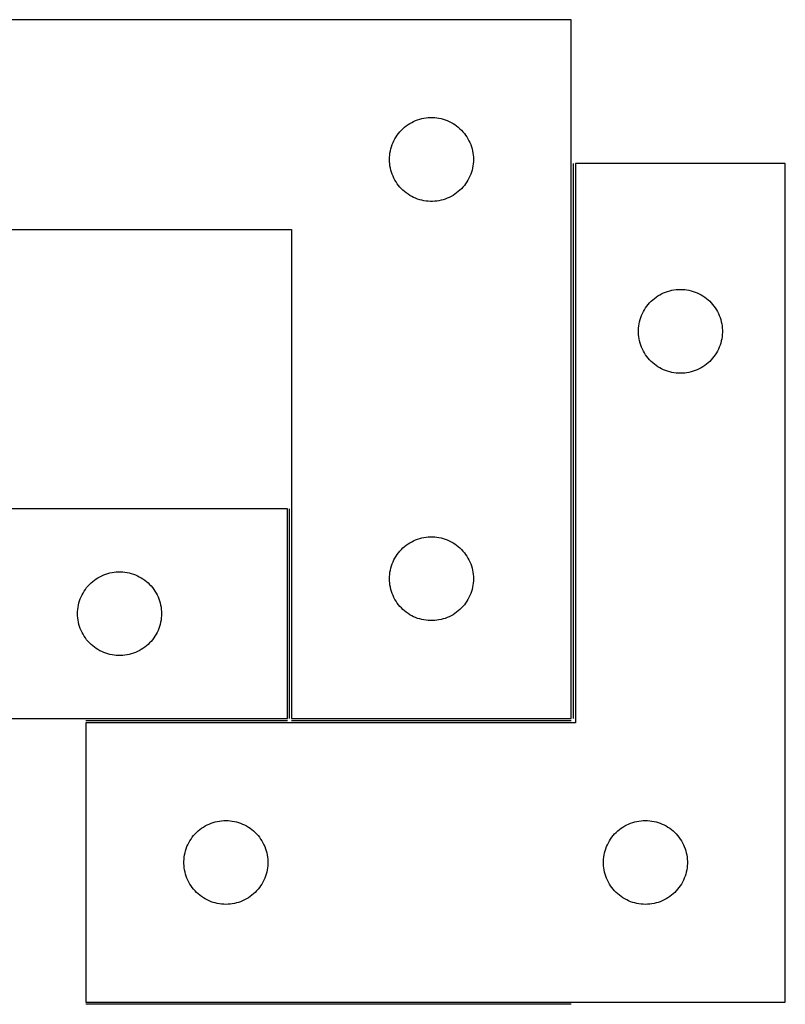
# Model space of a CAD drawing. Header units: millimetres. Extents: x 7 to 1490, y 7 to 2979.
# Tile 14 of 20: x 1215 to 1489, y 2065 to 2417. Entities that reach past the tile are written whole.
import ezdxf

# ---------------------------------------------------------------- set-up
doc = ezdxf.new("R2010")
doc.units = ezdxf.units.MM
doc.layers.add('COMMON', color=5, linetype='CONTINUOUS', true_color=0x0000ff)
doc.layers.add('CUT', color=7, linetype='CONTINUOUS', true_color=0x000000)

msp = doc.modelspace()

# ---------------------------------------------------------------- linework, layer by layer
at = {"layer": 'COMMON'}
for p, q in [((1413.250031, 2167.000043), (1413.250031, 2365.500042)), ((1311.75003, 2167.000043), (1311.75003, 2242.000043)), ((1239.000031, 2166.250042), (1311.000024, 2166.250042)), ((1312.50003, 2166.250042), (1412.50003, 2166.250042)), ((1412.50003, 2064.750042), (1239.000031, 2064.750042))]:
    msp.add_line(p, q, dxfattribs=at)
at = {"layer": 'CUT'}
for p, q in [((1412.50003, 2417.000043), (1112.50003, 2417.000043)), ((1412.50003, 2167.000043), (1412.50003, 2417.000043)), ((1357.571894, 2381.167381), (1358.307745, 2381.402291)), ((1358.307745, 2381.402291), (1359.054714, 2381.599009)), ((1359.054714, 2381.599009), (1359.810819, 2381.757012)), ((1359.810819, 2381.757012), (1360.574055, 2381.875883)), ((1360.574055, 2381.875883), (1361.342398, 2381.955306)), ((1361.342398, 2381.955306), (1362.113811, 2381.99507)), ((1362.113811, 2381.99507), (1362.886249, 2381.99507)), ((1362.886249, 2381.99507), (1363.657662, 2381.955306)), ((1363.657662, 2381.955306), (1364.426005, 2381.875883)), ((1364.426005, 2381.875883), (1365.189241, 2381.757012)), ((1365.189241, 2381.757012), (1365.945346, 2381.599009)), ((1365.945346, 2381.599009), (1366.692315, 2381.402291)), ((1366.692315, 2381.402291), (1367.428166, 2381.167381)), ((1351.757747, 2377.469205), (1352.31093, 2378.008323)), ((1352.31093, 2378.008323), (1352.891132, 2378.51825)), ((1352.891132, 2378.51825), (1353.496816, 2378.997632)), ((1353.496816, 2378.997632), (1354.126374, 2379.445198)), ((1354.126374, 2379.445198), (1354.778138, 2379.859762)), ((1354.778138, 2379.859762), (1355.450379, 2380.240225)), ((1355.450379, 2380.240225), (1356.141314, 2380.585577)), ((1356.141314, 2380.585577), (1356.849112, 2380.894903)), ((1356.849112, 2380.894903), (1357.571894, 2381.167381)), ((1367.428166, 2381.167381), (1368.150948, 2380.894903)), ((1368.150948, 2380.894903), (1368.858746, 2380.585577)), ((1368.858746, 2380.585577), (1369.549681, 2380.240225)), ((1369.549681, 2380.240225), (1370.221922, 2379.859762)), ((1370.221922, 2379.859762), (1370.873686, 2379.445198)), ((1370.873686, 2379.445198), (1371.503244, 2378.997632)), ((1371.503244, 2378.997632), (1372.108928, 2378.51825)), ((1372.108928, 2378.51825), (1372.68913, 2378.008323)), ((1372.68913, 2378.008323), (1373.242313, 2377.469205)), ((1349.082724, 2373.70645), (1349.445751, 2374.388264)), ((1349.445751, 2374.388264), (1349.843397, 2375.050486)), ((1349.843397, 2375.050486), (1350.274605, 2375.691359)), ((1350.274605, 2375.691359), (1350.738233, 2376.309185)), ((1350.738233, 2376.309185), (1351.233051, 2376.902325)), ((1351.233051, 2376.902325), (1351.757747, 2377.469205)), ((1373.242313, 2377.469205), (1373.767009, 2376.902325)), ((1373.767009, 2376.902325), (1374.261827, 2376.309185)), ((1374.261827, 2376.309185), (1374.725455, 2375.691359)), ((1374.725455, 2375.691359), (1375.156663, 2375.050486)), ((1375.156663, 2375.050486), (1375.554309, 2374.388264)), ((1375.554309, 2374.388264), (1375.917336, 2373.70645)), ((1347.817195, 2370.068324), (1347.994614, 2370.82011)), ((1347.994614, 2370.82011), (1348.210499, 2371.561765)), ((1348.210499, 2371.561765), (1348.464278, 2372.291324)), ((1348.464278, 2372.291324), (1348.755276, 2373.006852)), ((1348.755276, 2373.006852), (1349.082724, 2373.70645)), ((1375.917336, 2373.70645), (1376.244784, 2373.006852)), ((1376.244784, 2373.006852), (1376.535782, 2372.291324)), ((1376.535782, 2372.291324), (1376.789561, 2371.561765)), ((1376.789561, 2371.561765), (1377.005446, 2370.82011)), ((1377.005446, 2370.82011), (1377.182865, 2370.068324)), ((1347.50003, 2367.000043), (1347.519919, 2367.772224)), ((1347.519919, 2367.772224), (1347.579532, 2368.542358)), ((1347.579532, 2368.542358), (1347.678712, 2369.308402)), ((1347.678712, 2369.308402), (1347.817195, 2370.068324)), ((1377.182865, 2370.068324), (1377.321348, 2369.308402)), ((1377.321348, 2369.308402), (1377.420528, 2368.542358)), ((1377.420528, 2368.542358), (1377.480141, 2367.772224)), ((1377.480141, 2367.772224), (1377.50003, 2367.000043)), ((1347.519919, 2366.227862), (1347.50003, 2367.000043)), ((1347.579532, 2365.457728), (1347.519919, 2366.227862)), ((1347.678712, 2364.691684), (1347.579532, 2365.457728)), ((1347.817195, 2363.931762), (1347.678712, 2364.691684)), ((1347.994614, 2363.179976), (1347.817195, 2363.931762)), ((1377.182865, 2363.931762), (1377.005446, 2363.179976)), ((1377.321348, 2364.691684), (1377.182865, 2363.931762)), ((1377.420528, 2365.457728), (1377.321348, 2364.691684)), ((1377.480141, 2366.227862), (1377.420528, 2365.457728)), ((1377.50003, 2367.000043), (1377.480141, 2366.227862)), ((1489.000031, 2365.500042), (1414.000031, 2365.500042)), ((1414.000031, 2365.500042), (1414.000031, 2165.500042)), ((1489.000031, 2065.500042), (1489.000031, 2365.500042)), ((1348.210499, 2362.438321), (1347.994614, 2363.179976)), ((1348.464278, 2361.708762), (1348.210499, 2362.438321)), ((1348.755276, 2360.993234), (1348.464278, 2361.708762)), ((1349.082724, 2360.293636), (1348.755276, 2360.993234)), ((1349.445751, 2359.611822), (1349.082724, 2360.293636)), ((1375.917336, 2360.293636), (1375.554309, 2359.611822)), ((1376.244784, 2360.993234), (1375.917336, 2360.293636)), ((1376.535782, 2361.708762), (1376.244784, 2360.993234)), ((1376.789561, 2362.438321), (1376.535782, 2361.708762)), ((1377.005446, 2363.179976), (1376.789561, 2362.438321)), ((1349.843397, 2358.9496), (1349.445751, 2359.611822)), ((1350.274605, 2358.308727), (1349.843397, 2358.9496)), ((1350.738233, 2357.690901), (1350.274605, 2358.308727)), ((1351.233051, 2357.097761), (1350.738233, 2357.690901)), ((1351.757747, 2356.530881), (1351.233051, 2357.097761)), ((1373.767009, 2357.097761), (1373.242313, 2356.530881)), ((1374.261827, 2357.690901), (1373.767009, 2357.097761)), ((1374.725455, 2358.308727), (1374.261827, 2357.690901)), ((1375.156663, 2358.9496), (1374.725455, 2358.308727)), ((1375.554309, 2359.611822), (1375.156663, 2358.9496)), ((1352.31093, 2355.991763), (1351.757747, 2356.530881)), ((1352.891132, 2355.481836), (1352.31093, 2355.991763)), ((1353.496816, 2355.002454), (1352.891132, 2355.481836)), ((1354.126374, 2354.554888), (1353.496816, 2355.002454)), ((1354.778138, 2354.140324), (1354.126374, 2354.554888)), ((1355.450379, 2353.759861), (1354.778138, 2354.140324)), ((1356.141314, 2353.414509), (1355.450379, 2353.759861)), ((1356.849112, 2353.105183), (1356.141314, 2353.414509)), ((1357.571894, 2352.832705), (1356.849112, 2353.105183)), ((1368.150948, 2353.105183), (1367.428166, 2352.832705)), ((1368.858746, 2353.414509), (1368.150948, 2353.105183)), ((1369.549681, 2353.759861), (1368.858746, 2353.414509)), ((1370.221922, 2354.140324), (1369.549681, 2353.759861)), ((1370.873686, 2354.554888), (1370.221922, 2354.140324)), ((1371.503244, 2355.002454), (1370.873686, 2354.554888)), ((1372.108928, 2355.481836), (1371.503244, 2355.002454)), ((1372.68913, 2355.991763), (1372.108928, 2355.481836)), ((1373.242313, 2356.530881), (1372.68913, 2355.991763)), ((1358.307745, 2352.597795), (1357.571894, 2352.832705)), ((1359.054714, 2352.401077), (1358.307745, 2352.597795)), ((1359.810819, 2352.243074), (1359.054714, 2352.401077)), ((1360.574055, 2352.124203), (1359.810819, 2352.243074)), ((1361.342398, 2352.04478), (1360.574055, 2352.124203)), ((1362.113811, 2352.005016), (1361.342398, 2352.04478)), ((1362.886249, 2352.005016), (1362.113811, 2352.005016)), ((1363.657662, 2352.04478), (1362.886249, 2352.005016)), ((1364.426005, 2352.124203), (1363.657662, 2352.04478)), ((1365.189241, 2352.243074), (1364.426005, 2352.124203)), ((1365.945346, 2352.401077), (1365.189241, 2352.243074)), ((1366.692315, 2352.597795), (1365.945346, 2352.401077)), ((1367.428166, 2352.832705), (1366.692315, 2352.597795)), ((1112.50003, 2342.000043), (1312.50003, 2342.000043)), ((1312.50003, 2342.000043), (1312.50003, 2167.000043)), ((1442.808715, 2317.725467), (1443.449588, 2318.156675)), ((1443.449588, 2318.156675), (1444.11181, 2318.554321)), ((1444.11181, 2318.554321), (1444.793624, 2318.917348)), ((1444.793624, 2318.917348), (1445.493222, 2319.244796)), ((1445.493222, 2319.244796), (1446.20875, 2319.535794)), ((1446.20875, 2319.535794), (1446.938309, 2319.789573)), ((1446.938309, 2319.789573), (1447.679964, 2320.005458)), ((1447.679964, 2320.005458), (1448.43175, 2320.182877)), ((1448.43175, 2320.182877), (1449.191672, 2320.32136)), ((1449.191672, 2320.32136), (1449.957716, 2320.42054)), ((1449.957716, 2320.42054), (1450.72785, 2320.480153)), ((1450.72785, 2320.480153), (1451.500031, 2320.500042)), ((1451.500031, 2320.500042), (1452.272212, 2320.480153)), ((1452.272212, 2320.480153), (1453.042346, 2320.42054)), ((1453.042346, 2320.42054), (1453.80839, 2320.32136)), ((1453.80839, 2320.32136), (1454.568312, 2320.182877)), ((1454.568312, 2320.182877), (1455.320098, 2320.005458)), ((1455.320098, 2320.005458), (1456.061753, 2319.789573)), ((1456.061753, 2319.789573), (1456.791312, 2319.535794)), ((1456.791312, 2319.535794), (1457.50684, 2319.244796)), ((1457.50684, 2319.244796), (1458.206438, 2318.917348)), ((1458.206438, 2318.917348), (1458.888252, 2318.554321)), ((1458.888252, 2318.554321), (1459.550474, 2318.156675)), ((1459.550474, 2318.156675), (1460.191347, 2317.725467)), ((1439.054876, 2313.873698), (1439.502442, 2314.503256)), ((1439.502442, 2314.503256), (1439.981824, 2315.10894)), ((1439.981824, 2315.10894), (1440.491751, 2315.689142)), ((1440.491751, 2315.689142), (1441.030869, 2316.242325)), ((1441.030869, 2316.242325), (1441.597749, 2316.767021)), ((1441.597749, 2316.767021), (1442.190889, 2317.261839)), ((1442.190889, 2317.261839), (1442.808715, 2317.725467)), ((1460.191347, 2317.725467), (1460.809173, 2317.261839)), ((1460.809173, 2317.261839), (1461.402313, 2316.767021)), ((1461.402313, 2316.767021), (1461.969193, 2316.242325)), ((1461.969193, 2316.242325), (1462.508311, 2315.689142)), ((1462.508311, 2315.689142), (1463.018238, 2315.10894)), ((1463.018238, 2315.10894), (1463.49762, 2314.503256)), ((1463.49762, 2314.503256), (1463.945186, 2313.873698)), ((1437.332693, 2310.428178), (1437.605171, 2311.15096)), ((1437.605171, 2311.15096), (1437.914497, 2311.858758)), ((1437.914497, 2311.858758), (1438.259849, 2312.549693)), ((1438.259849, 2312.549693), (1438.640312, 2313.221934)), ((1438.640312, 2313.221934), (1439.054876, 2313.873698)), ((1463.945186, 2313.873698), (1464.35975, 2313.221934)), ((1464.35975, 2313.221934), (1464.740213, 2312.549693)), ((1464.740213, 2312.549693), (1465.085565, 2311.858758)), ((1465.085565, 2311.858758), (1465.394891, 2311.15096)), ((1465.394891, 2311.15096), (1465.667369, 2310.428178)), ((1436.544768, 2306.657674), (1436.624191, 2307.426017)), ((1436.624191, 2307.426017), (1436.743062, 2308.189253)), ((1436.743062, 2308.189253), (1436.901065, 2308.945358)), ((1436.901065, 2308.945358), (1437.097783, 2309.692327)), ((1437.097783, 2309.692327), (1437.332693, 2310.428178)), ((1465.667369, 2310.428178), (1465.902279, 2309.692327)), ((1465.902279, 2309.692327), (1466.098997, 2308.945358)), ((1466.098997, 2308.945358), (1466.257, 2308.189253)), ((1466.257, 2308.189253), (1466.375871, 2307.426017)), ((1466.375871, 2307.426017), (1466.455294, 2306.657674)), ((1436.505004, 2305.886261), (1436.544768, 2306.657674)), ((1436.505004, 2305.113823), (1436.505004, 2305.886261)), ((1436.544768, 2304.34241), (1436.505004, 2305.113823)), ((1436.624191, 2303.574067), (1436.544768, 2304.34241)), ((1466.455294, 2304.34241), (1466.375871, 2303.574067)), ((1466.455294, 2306.657674), (1466.495058, 2305.886261)), ((1466.495058, 2305.113823), (1466.455294, 2304.34241)), ((1466.495058, 2305.886261), (1466.495058, 2305.113823)), ((1436.743062, 2302.810831), (1436.624191, 2303.574067)), ((1436.901065, 2302.054726), (1436.743062, 2302.810831)), ((1437.097783, 2301.307757), (1436.901065, 2302.054726)), ((1437.332693, 2300.571906), (1437.097783, 2301.307757)), ((1437.605171, 2299.849124), (1437.332693, 2300.571906)), ((1465.667369, 2300.571906), (1465.394891, 2299.849124)), ((1465.902279, 2301.307757), (1465.667369, 2300.571906)), ((1466.098997, 2302.054726), (1465.902279, 2301.307757)), ((1466.257, 2302.810831), (1466.098997, 2302.054726)), ((1466.375871, 2303.574067), (1466.257, 2302.810831)), ((1437.914497, 2299.141326), (1437.605171, 2299.849124)), ((1438.259849, 2298.450391), (1437.914497, 2299.141326)), ((1438.640312, 2297.77815), (1438.259849, 2298.450391)), ((1439.054876, 2297.126386), (1438.640312, 2297.77815)), ((1439.502442, 2296.496828), (1439.054876, 2297.126386)), ((1463.945186, 2297.126386), (1463.49762, 2296.496828)), ((1464.35975, 2297.77815), (1463.945186, 2297.126386)), ((1464.740213, 2298.450391), (1464.35975, 2297.77815)), ((1465.085565, 2299.141326), (1464.740213, 2298.450391)), ((1465.394891, 2299.849124), (1465.085565, 2299.141326)), ((1439.981824, 2295.891144), (1439.502442, 2296.496828)), ((1440.491751, 2295.310942), (1439.981824, 2295.891144)), ((1441.030869, 2294.757759), (1440.491751, 2295.310942)), ((1441.597749, 2294.233063), (1441.030869, 2294.757759)), ((1442.190889, 2293.738245), (1441.597749, 2294.233063)), ((1442.808715, 2293.274617), (1442.190889, 2293.738245)), ((1443.449588, 2292.843409), (1442.808715, 2293.274617)), ((1460.191347, 2293.274617), (1459.550474, 2292.843409)), ((1460.809173, 2293.738245), (1460.191347, 2293.274617)), ((1461.402313, 2294.233063), (1460.809173, 2293.738245)), ((1461.969193, 2294.757759), (1461.402313, 2294.233063)), ((1462.508311, 2295.310942), (1461.969193, 2294.757759)), ((1463.018238, 2295.891144), (1462.508311, 2295.310942)), ((1463.49762, 2296.496828), (1463.018238, 2295.891144)), ((1444.11181, 2292.445763), (1443.449588, 2292.843409)), ((1444.793624, 2292.082736), (1444.11181, 2292.445763)), ((1445.493222, 2291.755288), (1444.793624, 2292.082736)), ((1446.20875, 2291.46429), (1445.493222, 2291.755288)), ((1446.938309, 2291.210511), (1446.20875, 2291.46429)), ((1447.679964, 2290.994626), (1446.938309, 2291.210511)), ((1448.43175, 2290.817207), (1447.679964, 2290.994626)), ((1449.191672, 2290.678724), (1448.43175, 2290.817207)), ((1449.957716, 2290.579544), (1449.191672, 2290.678724)), ((1450.72785, 2290.519931), (1449.957716, 2290.579544)), ((1451.500031, 2290.500042), (1450.72785, 2290.519931)), ((1452.272212, 2290.519931), (1451.500031, 2290.500042)), ((1453.042346, 2290.579544), (1452.272212, 2290.519931)), ((1453.80839, 2290.678724), (1453.042346, 2290.579544)), ((1454.568312, 2290.817207), (1453.80839, 2290.678724)), ((1455.320098, 2290.994626), (1454.568312, 2290.817207)), ((1456.061753, 2291.210511), (1455.320098, 2290.994626)), ((1456.791312, 2291.46429), (1456.061753, 2291.210511)), ((1457.50684, 2291.755288), (1456.791312, 2291.46429)), ((1458.206438, 2292.082736), (1457.50684, 2291.755288)), ((1458.888252, 2292.445763), (1458.206438, 2292.082736)), ((1459.550474, 2292.843409), (1458.888252, 2292.445763)), ((1311.000024, 2242.000043), (1111.000024, 2242.000043)), ((1311.000024, 2167.000043), (1311.000024, 2242.000043)), ((1354.126374, 2229.445198), (1354.778138, 2229.859762)), ((1354.778138, 2229.859762), (1355.450379, 2230.240225)), ((1355.450379, 2230.240225), (1356.141314, 2230.585577)), ((1356.141314, 2230.585577), (1356.849112, 2230.894903)), ((1356.849112, 2230.894903), (1357.571894, 2231.167381)), ((1357.571894, 2231.167381), (1358.307745, 2231.402291)), ((1358.307745, 2231.402291), (1359.054714, 2231.599009)), ((1359.054714, 2231.599009), (1359.810819, 2231.757012)), ((1359.810819, 2231.757012), (1360.574055, 2231.875883)), ((1360.574055, 2231.875883), (1361.342398, 2231.955306)), ((1361.342398, 2231.955306), (1362.113811, 2231.99507)), ((1362.113811, 2231.99507), (1362.886249, 2231.99507)), ((1362.886249, 2231.99507), (1363.657662, 2231.955306)), ((1363.657662, 2231.955306), (1364.426005, 2231.875883)), ((1364.426005, 2231.875883), (1365.189241, 2231.757012)), ((1365.189241, 2231.757012), (1365.945346, 2231.599009)), ((1365.945346, 2231.599009), (1366.692315, 2231.402291)), ((1366.692315, 2231.402291), (1367.428166, 2231.167381)), ((1367.428166, 2231.167381), (1368.150948, 2230.894903)), ((1368.150948, 2230.894903), (1368.858746, 2230.585577)), ((1368.858746, 2230.585577), (1369.549681, 2230.240225)), ((1369.549681, 2230.240225), (1370.221922, 2229.859762)), ((1370.221922, 2229.859762), (1370.873686, 2229.445198)), ((1350.274605, 2225.691359), (1350.738233, 2226.309185)), ((1350.738233, 2226.309185), (1351.233051, 2226.902325)), ((1351.233051, 2226.902325), (1351.757747, 2227.469205)), ((1351.757747, 2227.469205), (1352.31093, 2228.008323)), ((1352.31093, 2228.008323), (1352.891132, 2228.51825)), ((1352.891132, 2228.51825), (1353.496816, 2228.997632)), ((1353.496816, 2228.997632), (1354.126374, 2229.445198)), ((1370.873686, 2229.445198), (1371.503244, 2228.997632)), ((1371.503244, 2228.997632), (1372.108928, 2228.51825)), ((1372.108928, 2228.51825), (1372.68913, 2228.008323)), ((1372.68913, 2228.008323), (1373.242313, 2227.469205)), ((1373.242313, 2227.469205), (1373.767009, 2226.902325)), ((1373.767009, 2226.902325), (1374.261827, 2226.309185)), ((1374.261827, 2226.309185), (1374.725455, 2225.691359)), ((1348.464278, 2222.291324), (1348.755276, 2223.006852)), ((1348.755276, 2223.006852), (1349.082724, 2223.70645)), ((1349.082724, 2223.70645), (1349.445751, 2224.388264)), ((1349.445751, 2224.388264), (1349.843397, 2225.050486)), ((1349.843397, 2225.050486), (1350.274605, 2225.691359)), ((1374.725455, 2225.691359), (1375.156663, 2225.050486)), ((1375.156663, 2225.050486), (1375.554309, 2224.388264)), ((1375.554309, 2224.388264), (1375.917336, 2223.70645)), ((1375.917336, 2223.70645), (1376.244784, 2223.006852)), ((1376.244784, 2223.006852), (1376.535782, 2222.291324)), ((1247.554708, 2219.099009), (1248.310813, 2219.257012)), ((1248.310813, 2219.257012), (1249.074049, 2219.375883)), ((1249.074049, 2219.375883), (1249.842392, 2219.455306)), ((1249.842392, 2219.455306), (1250.613805, 2219.49507)), ((1250.613805, 2219.49507), (1251.386243, 2219.49507)), ((1251.386243, 2219.49507), (1252.157656, 2219.455306)), ((1252.157656, 2219.455306), (1252.925999, 2219.375883)), ((1252.925999, 2219.375883), (1253.689235, 2219.257012)), ((1253.689235, 2219.257012), (1254.44534, 2219.099009)), ((1347.579532, 2218.542358), (1347.678712, 2219.308402)), ((1347.678712, 2219.308402), (1347.817195, 2220.068324)), ((1347.817195, 2220.068324), (1347.994614, 2220.82011)), ((1347.994614, 2220.82011), (1348.210499, 2221.561765)), ((1348.210499, 2221.561765), (1348.464278, 2222.291324)), ((1376.535782, 2222.291324), (1376.789561, 2221.561765)), ((1376.789561, 2221.561765), (1377.005446, 2220.82011)), ((1377.005446, 2220.82011), (1377.182865, 2220.068324)), ((1377.182865, 2220.068324), (1377.321348, 2219.308402)), ((1377.321348, 2219.308402), (1377.420528, 2218.542358)), ((1240.810924, 2215.508323), (1241.391126, 2216.01825)), ((1241.391126, 2216.01825), (1241.99681, 2216.497632)), ((1241.99681, 2216.497632), (1242.626368, 2216.945198)), ((1242.626368, 2216.945198), (1243.278132, 2217.359762)), ((1243.278132, 2217.359762), (1243.950373, 2217.740225)), ((1243.950373, 2217.740225), (1244.641308, 2218.085577)), ((1244.641308, 2218.085577), (1245.349106, 2218.394903)), ((1245.349106, 2218.394903), (1246.071888, 2218.667381)), ((1246.071888, 2218.667381), (1246.807739, 2218.902291)), ((1246.807739, 2218.902291), (1247.554708, 2219.099009)), ((1254.44534, 2219.099009), (1255.192309, 2218.902291)), ((1255.192309, 2218.902291), (1255.92816, 2218.667381)), ((1255.92816, 2218.667381), (1256.650942, 2218.394903)), ((1256.650942, 2218.394903), (1257.35874, 2218.085577)), ((1257.35874, 2218.085577), (1258.049675, 2217.740225)), ((1258.049675, 2217.740225), (1258.721916, 2217.359762)), ((1258.721916, 2217.359762), (1259.37368, 2216.945198)), ((1259.37368, 2216.945198), (1260.003238, 2216.497632)), ((1260.003238, 2216.497632), (1260.608922, 2216.01825)), ((1260.608922, 2216.01825), (1261.189124, 2215.508323)), ((1347.50003, 2217.000043), (1347.519919, 2217.772224)), ((1347.519919, 2216.227862), (1347.50003, 2217.000043)), ((1347.519919, 2217.772224), (1347.579532, 2218.542358)), ((1347.579532, 2215.457728), (1347.519919, 2216.227862)), ((1377.420528, 2218.542358), (1377.480141, 2217.772224)), ((1377.480141, 2216.227862), (1377.420528, 2215.457728)), ((1377.480141, 2217.772224), (1377.50003, 2217.000043)), ((1377.50003, 2217.000043), (1377.480141, 2216.227862)), ((1237.945745, 2211.888264), (1238.343391, 2212.550486)), ((1238.343391, 2212.550486), (1238.774599, 2213.191359)), ((1238.774599, 2213.191359), (1239.238227, 2213.809185)), ((1239.238227, 2213.809185), (1239.733045, 2214.402325)), ((1239.733045, 2214.402325), (1240.257741, 2214.969205)), ((1240.257741, 2214.969205), (1240.810924, 2215.508323)), ((1261.189124, 2215.508323), (1261.742307, 2214.969205)), ((1261.742307, 2214.969205), (1262.267003, 2214.402325)), ((1262.267003, 2214.402325), (1262.761821, 2213.809185)), ((1262.761821, 2213.809185), (1263.225449, 2213.191359)), ((1263.225449, 2213.191359), (1263.656657, 2212.550486)), ((1263.656657, 2212.550486), (1264.054303, 2211.888264)), ((1347.678712, 2214.691684), (1347.579532, 2215.457728)), ((1347.817195, 2213.931762), (1347.678712, 2214.691684)), ((1347.994614, 2213.179976), (1347.817195, 2213.931762)), ((1348.210499, 2212.438321), (1347.994614, 2213.179976)), ((1348.464278, 2211.708762), (1348.210499, 2212.438321)), ((1376.789561, 2212.438321), (1376.535782, 2211.708762)), ((1377.005446, 2213.179976), (1376.789561, 2212.438321)), ((1377.182865, 2213.931762), (1377.005446, 2213.179976)), ((1377.321348, 2214.691684), (1377.182865, 2213.931762)), ((1377.420528, 2215.457728), (1377.321348, 2214.691684)), ((1236.494608, 2208.32011), (1236.710493, 2209.061765)), ((1236.710493, 2209.061765), (1236.964272, 2209.791324)), ((1236.964272, 2209.791324), (1237.25527, 2210.506852)), ((1237.25527, 2210.506852), (1237.582718, 2211.20645)), ((1237.582718, 2211.20645), (1237.945745, 2211.888264)), ((1264.054303, 2211.888264), (1264.41733, 2211.20645)), ((1264.41733, 2211.20645), (1264.744778, 2210.506852)), ((1264.744778, 2210.506852), (1265.035776, 2209.791324)), ((1265.035776, 2209.791324), (1265.289555, 2209.061765)), ((1265.289555, 2209.061765), (1265.50544, 2208.32011)), ((1348.755276, 2210.993234), (1348.464278, 2211.708762)), ((1349.082724, 2210.293636), (1348.755276, 2210.993234)), ((1349.445751, 2209.611822), (1349.082724, 2210.293636)), ((1349.843397, 2208.9496), (1349.445751, 2209.611822)), ((1350.274605, 2208.308727), (1349.843397, 2208.9496)), ((1375.156663, 2208.9496), (1374.725455, 2208.308727)), ((1375.554309, 2209.611822), (1375.156663, 2208.9496)), ((1375.917336, 2210.293636), (1375.554309, 2209.611822)), ((1376.244784, 2210.993234), (1375.917336, 2210.293636)), ((1376.535782, 2211.708762), (1376.244784, 2210.993234)), ((1236.000024, 2204.500043), (1236.019913, 2205.272224)), ((1236.019913, 2205.272224), (1236.079526, 2206.042358)), ((1236.079526, 2206.042358), (1236.178706, 2206.808402)), ((1236.178706, 2206.808402), (1236.317189, 2207.568324)), ((1236.317189, 2207.568324), (1236.494608, 2208.32011)), ((1265.50544, 2208.32011), (1265.682859, 2207.568324)), ((1265.682859, 2207.568324), (1265.821342, 2206.808402)), ((1265.821342, 2206.808402), (1265.920522, 2206.042358)), ((1265.920522, 2206.042358), (1265.980135, 2205.272224)), ((1265.980135, 2205.272224), (1266.000024, 2204.500043)), ((1350.738233, 2207.690901), (1350.274605, 2208.308727)), ((1351.233051, 2207.097761), (1350.738233, 2207.690901)), ((1351.757747, 2206.530881), (1351.233051, 2207.097761)), ((1352.31093, 2205.991763), (1351.757747, 2206.530881)), ((1352.891132, 2205.481836), (1352.31093, 2205.991763)), ((1353.496816, 2205.002454), (1352.891132, 2205.481836)), ((1372.108928, 2205.481836), (1371.503244, 2205.002454)), ((1372.68913, 2205.991763), (1372.108928, 2205.481836)), ((1373.242313, 2206.530881), (1372.68913, 2205.991763)), ((1373.767009, 2207.097761), (1373.242313, 2206.530881)), ((1374.261827, 2207.690901), (1373.767009, 2207.097761)), ((1374.725455, 2208.308727), (1374.261827, 2207.690901)), ((1236.019913, 2203.727862), (1236.000024, 2204.500043)), ((1236.079526, 2202.957728), (1236.019913, 2203.727862)), ((1236.178706, 2202.191684), (1236.079526, 2202.957728)), ((1236.317189, 2201.431762), (1236.178706, 2202.191684)), ((1265.821342, 2202.191684), (1265.682859, 2201.431762)), ((1265.920522, 2202.957728), (1265.821342, 2202.191684)), ((1265.980135, 2203.727862), (1265.920522, 2202.957728)), ((1266.000024, 2204.500043), (1265.980135, 2203.727862)), ((1354.126374, 2204.554888), (1353.496816, 2205.002454)), ((1354.778138, 2204.140324), (1354.126374, 2204.554888)), ((1355.450379, 2203.759861), (1354.778138, 2204.140324)), ((1356.141314, 2203.414509), (1355.450379, 2203.759861)), ((1356.849112, 2203.105183), (1356.141314, 2203.414509)), ((1357.571894, 2202.832705), (1356.849112, 2203.105183)), ((1358.307745, 2202.597795), (1357.571894, 2202.832705)), ((1359.054714, 2202.401077), (1358.307745, 2202.597795)), ((1359.810819, 2202.243074), (1359.054714, 2202.401077)), ((1360.574055, 2202.124203), (1359.810819, 2202.243074)), ((1361.342398, 2202.04478), (1360.574055, 2202.124203)), ((1362.113811, 2202.005016), (1361.342398, 2202.04478)), ((1362.886249, 2202.005016), (1362.113811, 2202.005016)), ((1363.657662, 2202.04478), (1362.886249, 2202.005016)), ((1364.426005, 2202.124203), (1363.657662, 2202.04478)), ((1365.189241, 2202.243074), (1364.426005, 2202.124203)), ((1365.945346, 2202.401077), (1365.189241, 2202.243074)), ((1366.692315, 2202.597795), (1365.945346, 2202.401077)), ((1367.428166, 2202.832705), (1366.692315, 2202.597795)), ((1368.150948, 2203.105183), (1367.428166, 2202.832705)), ((1368.858746, 2203.414509), (1368.150948, 2203.105183)), ((1369.549681, 2203.759861), (1368.858746, 2203.414509)), ((1370.221922, 2204.140324), (1369.549681, 2203.759861)), ((1370.873686, 2204.554888), (1370.221922, 2204.140324)), ((1371.503244, 2205.002454), (1370.873686, 2204.554888)), ((1236.494608, 2200.679976), (1236.317189, 2201.431762)), ((1236.710493, 2199.938321), (1236.494608, 2200.679976)), ((1236.964272, 2199.208762), (1236.710493, 2199.938321)), ((1237.25527, 2198.493234), (1236.964272, 2199.208762)), ((1237.582718, 2197.793636), (1237.25527, 2198.493234)), ((1264.744778, 2198.493234), (1264.41733, 2197.793636)), ((1265.035776, 2199.208762), (1264.744778, 2198.493234)), ((1265.289555, 2199.938321), (1265.035776, 2199.208762)), ((1265.50544, 2200.679976), (1265.289555, 2199.938321)), ((1265.682859, 2201.431762), (1265.50544, 2200.679976)), ((1237.945745, 2197.111822), (1237.582718, 2197.793636)), ((1238.343391, 2196.4496), (1237.945745, 2197.111822)), ((1238.774599, 2195.808727), (1238.343391, 2196.4496)), ((1239.238227, 2195.190901), (1238.774599, 2195.808727)), ((1239.733045, 2194.597761), (1239.238227, 2195.190901)), ((1240.257741, 2194.030881), (1239.733045, 2194.597761)), ((1262.267003, 2194.597761), (1261.742307, 2194.030881)), ((1262.761821, 2195.190901), (1262.267003, 2194.597761)), ((1263.225449, 2195.808727), (1262.761821, 2195.190901)), ((1263.656657, 2196.4496), (1263.225449, 2195.808727)), ((1264.054303, 2197.111822), (1263.656657, 2196.4496)), ((1264.41733, 2197.793636), (1264.054303, 2197.111822)), ((1240.810924, 2193.491763), (1240.257741, 2194.030881)), ((1241.391126, 2192.981836), (1240.810924, 2193.491763)), ((1241.99681, 2192.502454), (1241.391126, 2192.981836)), ((1242.626368, 2192.054888), (1241.99681, 2192.502454)), ((1243.278132, 2191.640324), (1242.626368, 2192.054888)), ((1243.950373, 2191.259861), (1243.278132, 2191.640324)), ((1244.641308, 2190.914509), (1243.950373, 2191.259861)), ((1258.049675, 2191.259861), (1257.35874, 2190.914509)), ((1258.721916, 2191.640324), (1258.049675, 2191.259861)), ((1259.37368, 2192.054888), (1258.721916, 2191.640324)), ((1260.003238, 2192.502454), (1259.37368, 2192.054888)), ((1260.608922, 2192.981836), (1260.003238, 2192.502454)), ((1261.189124, 2193.491763), (1260.608922, 2192.981836)), ((1261.742307, 2194.030881), (1261.189124, 2193.491763)), ((1245.349106, 2190.605183), (1244.641308, 2190.914509)), ((1246.071888, 2190.332705), (1245.349106, 2190.605183)), ((1246.807739, 2190.097795), (1246.071888, 2190.332705)), ((1247.554708, 2189.901077), (1246.807739, 2190.097795)), ((1248.310813, 2189.743074), (1247.554708, 2189.901077)), ((1249.074049, 2189.624203), (1248.310813, 2189.743074)), ((1249.842392, 2189.54478), (1249.074049, 2189.624203)), ((1250.613805, 2189.505016), (1249.842392, 2189.54478)), ((1251.386243, 2189.505016), (1250.613805, 2189.505016)), ((1252.157656, 2189.54478), (1251.386243, 2189.505016)), ((1252.925999, 2189.624203), (1252.157656, 2189.54478)), ((1253.689235, 2189.743074), (1252.925999, 2189.624203)), ((1254.44534, 2189.901077), (1253.689235, 2189.743074)), ((1255.192309, 2190.097795), (1254.44534, 2189.901077)), ((1255.92816, 2190.332705), (1255.192309, 2190.097795)), ((1256.650942, 2190.605183), (1255.92816, 2190.332705)), ((1257.35874, 2190.914509), (1256.650942, 2190.605183)), ((1011.000024, 2167.000043), (1311.000024, 2167.000043)), ((1312.50003, 2167.000043), (1412.50003, 2167.000043)), ((1414.000031, 2165.500042), (1239.000031, 2165.500042)), ((1239.000031, 2165.500042), (1239.000031, 2065.500042)), ((1279.690889, 2127.261839), (1280.308715, 2127.725467)), ((1280.308715, 2127.725467), (1280.949588, 2128.156675)), ((1280.949588, 2128.156675), (1281.61181, 2128.554321)), ((1281.61181, 2128.554321), (1282.293624, 2128.917348)), ((1282.293624, 2128.917348), (1282.993222, 2129.244796)), ((1282.993222, 2129.244796), (1283.70875, 2129.535794)), ((1283.70875, 2129.535794), (1284.438309, 2129.789573)), ((1284.438309, 2129.789573), (1285.179964, 2130.005458)), ((1285.179964, 2130.005458), (1285.93175, 2130.182877)), ((1285.93175, 2130.182877), (1286.691672, 2130.32136)), ((1286.691672, 2130.32136), (1287.457716, 2130.42054)), ((1287.457716, 2130.42054), (1288.22785, 2130.480153)), ((1288.22785, 2130.480153), (1289.000031, 2130.500042)), ((1289.000031, 2130.500042), (1289.772212, 2130.480153)), ((1289.772212, 2130.480153), (1290.542346, 2130.42054)), ((1290.542346, 2130.42054), (1291.30839, 2130.32136)), ((1291.30839, 2130.32136), (1292.068312, 2130.182877)), ((1292.068312, 2130.182877), (1292.820098, 2130.005458)), ((1292.820098, 2130.005458), (1293.561753, 2129.789573)), ((1293.561753, 2129.789573), (1294.291312, 2129.535794)), ((1294.291312, 2129.535794), (1295.00684, 2129.244796)), ((1295.00684, 2129.244796), (1295.706438, 2128.917348)), ((1295.706438, 2128.917348), (1296.388252, 2128.554321)), ((1296.388252, 2128.554321), (1297.050474, 2128.156675)), ((1297.050474, 2128.156675), (1297.691347, 2127.725467)), ((1297.691347, 2127.725467), (1298.309173, 2127.261839)), ((1429.690889, 2127.261839), (1430.308715, 2127.725467)), ((1430.308715, 2127.725467), (1430.949588, 2128.156675)), ((1430.949588, 2128.156675), (1431.61181, 2128.554321)), ((1431.61181, 2128.554321), (1432.293624, 2128.917348)), ((1432.293624, 2128.917348), (1432.993222, 2129.244796)), ((1432.993222, 2129.244796), (1433.70875, 2129.535794)), ((1433.70875, 2129.535794), (1434.438309, 2129.789573)), ((1434.438309, 2129.789573), (1435.179964, 2130.005458)), ((1435.179964, 2130.005458), (1435.93175, 2130.182877)), ((1435.93175, 2130.182877), (1436.691672, 2130.32136)), ((1436.691672, 2130.32136), (1437.457716, 2130.42054)), ((1437.457716, 2130.42054), (1438.22785, 2130.480153)), ((1438.22785, 2130.480153), (1439.000031, 2130.500042)), ((1439.000031, 2130.500042), (1439.772212, 2130.480153)), ((1439.772212, 2130.480153), (1440.542346, 2130.42054)), ((1440.542346, 2130.42054), (1441.30839, 2130.32136)), ((1441.30839, 2130.32136), (1442.068312, 2130.182877)), ((1442.068312, 2130.182877), (1442.820098, 2130.005458)), ((1442.820098, 2130.005458), (1443.561753, 2129.789573)), ((1443.561753, 2129.789573), (1444.291312, 2129.535794)), ((1444.291312, 2129.535794), (1445.00684, 2129.244796)), ((1445.00684, 2129.244796), (1445.706438, 2128.917348)), ((1445.706438, 2128.917348), (1446.388252, 2128.554321)), ((1446.388252, 2128.554321), (1447.050474, 2128.156675)), ((1447.050474, 2128.156675), (1447.691347, 2127.725467)), ((1447.691347, 2127.725467), (1448.309173, 2127.261839)), ((1276.554876, 2123.873698), (1277.002442, 2124.503256)), ((1277.002442, 2124.503256), (1277.481824, 2125.10894)), ((1277.481824, 2125.10894), (1277.991751, 2125.689142)), ((1277.991751, 2125.689142), (1278.530869, 2126.242325)), ((1278.530869, 2126.242325), (1279.097749, 2126.767021)), ((1279.097749, 2126.767021), (1279.690889, 2127.261839)), ((1298.309173, 2127.261839), (1298.902313, 2126.767021)), ((1298.902313, 2126.767021), (1299.469193, 2126.242325)), ((1299.469193, 2126.242325), (1300.008311, 2125.689142)), ((1300.008311, 2125.689142), (1300.518238, 2125.10894)), ((1300.518238, 2125.10894), (1300.99762, 2124.503256)), ((1300.99762, 2124.503256), (1301.445186, 2123.873698)), ((1426.554876, 2123.873698), (1427.002442, 2124.503256)), ((1427.002442, 2124.503256), (1427.481824, 2125.10894)), ((1427.481824, 2125.10894), (1427.991751, 2125.689142)), ((1427.991751, 2125.689142), (1428.530869, 2126.242325)), ((1428.530869, 2126.242325), (1429.097749, 2126.767021)), ((1429.097749, 2126.767021), (1429.690889, 2127.261839)), ((1448.309173, 2127.261839), (1448.902313, 2126.767021)), ((1448.902313, 2126.767021), (1449.469193, 2126.242325)), ((1449.469193, 2126.242325), (1450.008311, 2125.689142)), ((1450.008311, 2125.689142), (1450.518238, 2125.10894)), ((1450.518238, 2125.10894), (1450.99762, 2124.503256)), ((1450.99762, 2124.503256), (1451.445186, 2123.873698)), ((1274.832693, 2120.428178), (1275.105171, 2121.15096)), ((1275.105171, 2121.15096), (1275.414497, 2121.858758)), ((1275.414497, 2121.858758), (1275.759849, 2122.549693)), ((1275.759849, 2122.549693), (1276.140312, 2123.221934)), ((1276.140312, 2123.221934), (1276.554876, 2123.873698)), ((1301.445186, 2123.873698), (1301.85975, 2123.221934)), ((1301.85975, 2123.221934), (1302.240213, 2122.549693)), ((1302.240213, 2122.549693), (1302.585565, 2121.858758)), ((1302.585565, 2121.858758), (1302.894891, 2121.15096)), ((1302.894891, 2121.15096), (1303.167369, 2120.428178)), ((1424.832693, 2120.428178), (1425.105171, 2121.15096)), ((1425.105171, 2121.15096), (1425.414497, 2121.858758)), ((1425.414497, 2121.858758), (1425.759849, 2122.549693)), ((1425.759849, 2122.549693), (1426.140312, 2123.221934)), ((1426.140312, 2123.221934), (1426.554876, 2123.873698)), ((1451.445186, 2123.873698), (1451.85975, 2123.221934)), ((1451.85975, 2123.221934), (1452.240213, 2122.549693)), ((1452.240213, 2122.549693), (1452.585565, 2121.858758)), ((1452.585565, 2121.858758), (1452.894891, 2121.15096)), ((1452.894891, 2121.15096), (1453.167369, 2120.428178)), ((1274.044768, 2116.657674), (1274.124191, 2117.426017)), ((1274.124191, 2117.426017), (1274.243062, 2118.189253)), ((1274.243062, 2118.189253), (1274.401065, 2118.945358)), ((1274.401065, 2118.945358), (1274.597783, 2119.692327)), ((1274.597783, 2119.692327), (1274.832693, 2120.428178)), ((1303.167369, 2120.428178), (1303.402279, 2119.692327)), ((1303.402279, 2119.692327), (1303.598997, 2118.945358)), ((1303.598997, 2118.945358), (1303.757, 2118.189253)), ((1303.757, 2118.189253), (1303.875871, 2117.426017)), ((1303.875871, 2117.426017), (1303.955294, 2116.657674)), ((1424.044768, 2116.657674), (1424.124191, 2117.426017)), ((1424.124191, 2117.426017), (1424.243062, 2118.189253)), ((1424.243062, 2118.189253), (1424.401065, 2118.945358)), ((1424.401065, 2118.945358), (1424.597783, 2119.692327)), ((1424.597783, 2119.692327), (1424.832693, 2120.428178)), ((1453.167369, 2120.428178), (1453.402279, 2119.692327)), ((1453.402279, 2119.692327), (1453.598997, 2118.945358)), ((1453.598997, 2118.945358), (1453.757, 2118.189253)), ((1453.757, 2118.189253), (1453.875871, 2117.426017)), ((1453.875871, 2117.426017), (1453.955294, 2116.657674)), ((1274.005004, 2115.886261), (1274.044768, 2116.657674)), ((1274.005004, 2115.113823), (1274.005004, 2115.886261)), ((1274.044768, 2114.34241), (1274.005004, 2115.113823)), ((1274.124191, 2113.574067), (1274.044768, 2114.34241)), ((1274.243062, 2112.810831), (1274.124191, 2113.574067)), ((1303.875871, 2113.574067), (1303.757, 2112.810831)), ((1303.955294, 2114.34241), (1303.875871, 2113.574067)), ((1303.955294, 2116.657674), (1303.995058, 2115.886261)), ((1303.995058, 2115.113823), (1303.955294, 2114.34241)), ((1303.995058, 2115.886261), (1303.995058, 2115.113823)), ((1424.005004, 2115.886261), (1424.044768, 2116.657674)), ((1424.005004, 2115.113823), (1424.005004, 2115.886261)), ((1424.044768, 2114.34241), (1424.005004, 2115.113823)), ((1424.124191, 2113.574067), (1424.044768, 2114.34241)), ((1424.243062, 2112.810831), (1424.124191, 2113.574067)), ((1453.875871, 2113.574067), (1453.757, 2112.810831)), ((1453.955294, 2114.34241), (1453.875871, 2113.574067)), ((1453.955294, 2116.657674), (1453.995058, 2115.886261)), ((1453.995058, 2115.113823), (1453.955294, 2114.34241)), ((1453.995058, 2115.886261), (1453.995058, 2115.113823)), ((1274.401065, 2112.054726), (1274.243062, 2112.810831)), ((1274.597783, 2111.307757), (1274.401065, 2112.054726)), ((1274.832693, 2110.571906), (1274.597783, 2111.307757)), ((1275.105171, 2109.849124), (1274.832693, 2110.571906)), ((1303.167369, 2110.571906), (1302.894891, 2109.849124)), ((1303.402279, 2111.307757), (1303.167369, 2110.571906)), ((1303.598997, 2112.054726), (1303.402279, 2111.307757)), ((1303.757, 2112.810831), (1303.598997, 2112.054726)), ((1424.401065, 2112.054726), (1424.243062, 2112.810831)), ((1424.597783, 2111.307757), (1424.401065, 2112.054726)), ((1424.832693, 2110.571906), (1424.597783, 2111.307757)), ((1425.105171, 2109.849124), (1424.832693, 2110.571906)), ((1453.167369, 2110.571906), (1452.894891, 2109.849124)), ((1453.402279, 2111.307757), (1453.167369, 2110.571906)), ((1453.598997, 2112.054726), (1453.402279, 2111.307757)), ((1453.757, 2112.810831), (1453.598997, 2112.054726)), ((1275.414497, 2109.141326), (1275.105171, 2109.849124)), ((1275.759849, 2108.450391), (1275.414497, 2109.141326)), ((1276.140312, 2107.77815), (1275.759849, 2108.450391)), ((1276.554876, 2107.126386), (1276.140312, 2107.77815)), ((1277.002442, 2106.496828), (1276.554876, 2107.126386)), ((1277.481824, 2105.891144), (1277.002442, 2106.496828)), ((1300.99762, 2106.496828), (1300.518238, 2105.891144)), ((1301.445186, 2107.126386), (1300.99762, 2106.496828)), ((1301.85975, 2107.77815), (1301.445186, 2107.126386)), ((1302.240213, 2108.450391), (1301.85975, 2107.77815)), ((1302.585565, 2109.141326), (1302.240213, 2108.450391)), ((1302.894891, 2109.849124), (1302.585565, 2109.141326)), ((1425.414497, 2109.141326), (1425.105171, 2109.849124)), ((1425.759849, 2108.450391), (1425.414497, 2109.141326)), ((1426.140312, 2107.77815), (1425.759849, 2108.450391)), ((1426.554876, 2107.126386), (1426.140312, 2107.77815)), ((1427.002442, 2106.496828), (1426.554876, 2107.126386)), ((1427.481824, 2105.891144), (1427.002442, 2106.496828)), ((1450.99762, 2106.496828), (1450.518238, 2105.891144)), ((1451.445186, 2107.126386), (1450.99762, 2106.496828)), ((1451.85975, 2107.77815), (1451.445186, 2107.126386)), ((1452.240213, 2108.450391), (1451.85975, 2107.77815)), ((1452.585565, 2109.141326), (1452.240213, 2108.450391)), ((1452.894891, 2109.849124), (1452.585565, 2109.141326)), ((1277.991751, 2105.310942), (1277.481824, 2105.891144)), ((1278.530869, 2104.757759), (1277.991751, 2105.310942)), ((1279.097749, 2104.233063), (1278.530869, 2104.757759)), ((1279.690889, 2103.738245), (1279.097749, 2104.233063)), ((1280.308715, 2103.274617), (1279.690889, 2103.738245)), ((1280.949588, 2102.843409), (1280.308715, 2103.274617)), ((1297.691347, 2103.274617), (1297.050474, 2102.843409)), ((1298.309173, 2103.738245), (1297.691347, 2103.274617)), ((1298.902313, 2104.233063), (1298.309173, 2103.738245)), ((1299.469193, 2104.757759), (1298.902313, 2104.233063)), ((1300.008311, 2105.310942), (1299.469193, 2104.757759)), ((1300.518238, 2105.891144), (1300.008311, 2105.310942)), ((1427.991751, 2105.310942), (1427.481824, 2105.891144)), ((1428.530869, 2104.757759), (1427.991751, 2105.310942)), ((1429.097749, 2104.233063), (1428.530869, 2104.757759)), ((1429.690889, 2103.738245), (1429.097749, 2104.233063)), ((1430.308715, 2103.274617), (1429.690889, 2103.738245)), ((1430.949588, 2102.843409), (1430.308715, 2103.274617)), ((1447.691347, 2103.274617), (1447.050474, 2102.843409)), ((1448.309173, 2103.738245), (1447.691347, 2103.274617)), ((1448.902313, 2104.233063), (1448.309173, 2103.738245)), ((1449.469193, 2104.757759), (1448.902313, 2104.233063)), ((1450.008311, 2105.310942), (1449.469193, 2104.757759)), ((1450.518238, 2105.891144), (1450.008311, 2105.310942)), ((1281.61181, 2102.445763), (1280.949588, 2102.843409)), ((1282.293624, 2102.082736), (1281.61181, 2102.445763)), ((1282.993222, 2101.755288), (1282.293624, 2102.082736)), ((1283.70875, 2101.46429), (1282.993222, 2101.755288)), ((1284.438309, 2101.210511), (1283.70875, 2101.46429)), ((1285.179964, 2100.994626), (1284.438309, 2101.210511)), ((1285.93175, 2100.817207), (1285.179964, 2100.994626)), ((1286.691672, 2100.678724), (1285.93175, 2100.817207)), ((1287.457716, 2100.579544), (1286.691672, 2100.678724)), ((1288.22785, 2100.519931), (1287.457716, 2100.579544)), ((1289.000031, 2100.500042), (1288.22785, 2100.519931)), ((1289.772212, 2100.519931), (1289.000031, 2100.500042)), ((1290.542346, 2100.579544), (1289.772212, 2100.519931)), ((1291.30839, 2100.678724), (1290.542346, 2100.579544)), ((1292.068312, 2100.817207), (1291.30839, 2100.678724)), ((1292.820098, 2100.994626), (1292.068312, 2100.817207)), ((1293.561753, 2101.210511), (1292.820098, 2100.994626)), ((1294.291312, 2101.46429), (1293.561753, 2101.210511)), ((1295.00684, 2101.755288), (1294.291312, 2101.46429)), ((1295.706438, 2102.082736), (1295.00684, 2101.755288)), ((1296.388252, 2102.445763), (1295.706438, 2102.082736)), ((1297.050474, 2102.843409), (1296.388252, 2102.445763)), ((1431.61181, 2102.445763), (1430.949588, 2102.843409)), ((1432.293624, 2102.082736), (1431.61181, 2102.445763)), ((1432.993222, 2101.755288), (1432.293624, 2102.082736)), ((1433.70875, 2101.46429), (1432.993222, 2101.755288)), ((1434.438309, 2101.210511), (1433.70875, 2101.46429)), ((1435.179964, 2100.994626), (1434.438309, 2101.210511)), ((1435.93175, 2100.817207), (1435.179964, 2100.994626)), ((1436.691672, 2100.678724), (1435.93175, 2100.817207)), ((1437.457716, 2100.579544), (1436.691672, 2100.678724)), ((1438.22785, 2100.519931), (1437.457716, 2100.579544)), ((1439.000031, 2100.500042), (1438.22785, 2100.519931)), ((1439.772212, 2100.519931), (1439.000031, 2100.500042)), ((1440.542346, 2100.579544), (1439.772212, 2100.519931)), ((1441.30839, 2100.678724), (1440.542346, 2100.579544)), ((1442.068312, 2100.817207), (1441.30839, 2100.678724)), ((1442.820098, 2100.994626), (1442.068312, 2100.817207)), ((1443.561753, 2101.210511), (1442.820098, 2100.994626)), ((1444.291312, 2101.46429), (1443.561753, 2101.210511)), ((1445.00684, 2101.755288), (1444.291312, 2101.46429)), ((1445.706438, 2102.082736), (1445.00684, 2101.755288)), ((1446.388252, 2102.445763), (1445.706438, 2102.082736)), ((1447.050474, 2102.843409), (1446.388252, 2102.445763)), ((1239.000031, 2065.500042), (1489.000031, 2065.500042))]:
    msp.add_line(p, q, dxfattribs=at)

doc.saveas('drawing.dxf')
